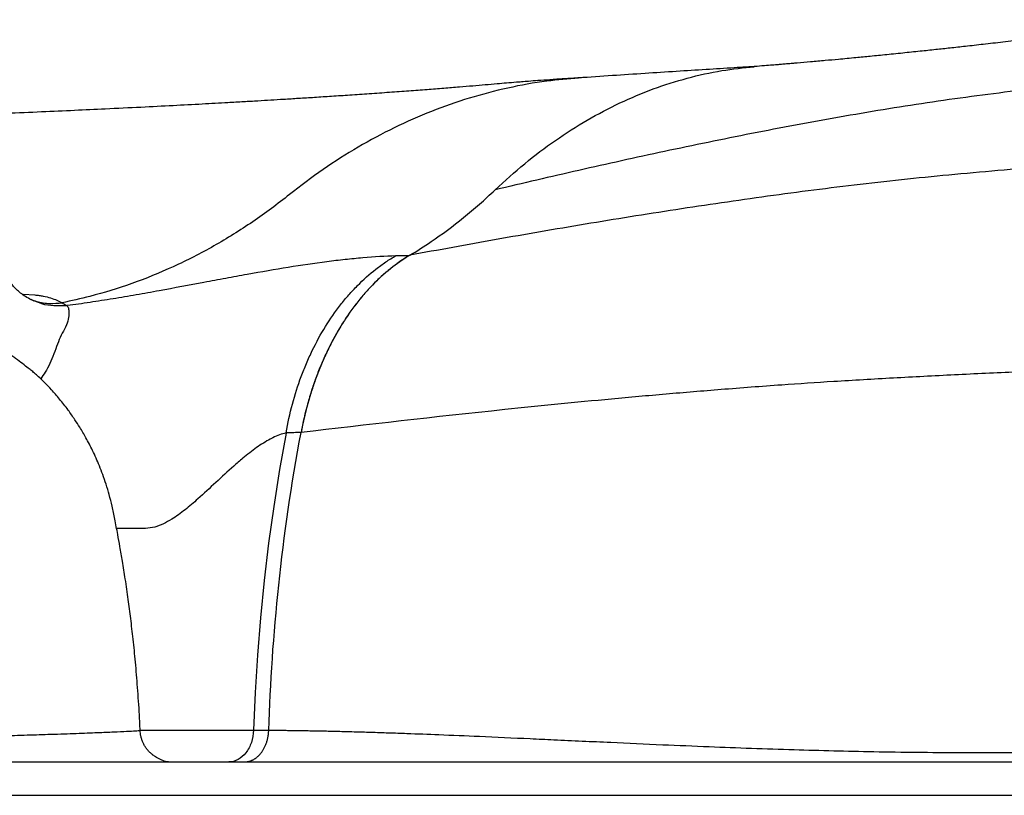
# Model space of a CAD drawing. Header units: millimetres. Extents: x 762 to 3564, y 267 to 3578.
# Tile 10 of 22: x 1844 to 2140, y 667 to 900. Entities that reach past the tile are written whole.
import ezdxf

# ---------------------------------------------------------------- set-up
doc = ezdxf.new("R2010")
doc.units = ezdxf.units.MM

msp = doc.modelspace()

# ---------------------------------------------------------------- linework, layer by layer
at = {"color": 7, "linetype": 'Continuous', "lineweight": 25}
for p, q in [((2012.93, 882.7), (2012.06, 882.61)), ((1961.35, 829.47), (1961.36, 829.48)), ((1928.73, 776.29), (1928.74, 776.33)), ((1880.28, 686.96), (1880.28, 686.96)), ((1754.8, 677.47), (2317.14, 677.47)), ((1723.46, 667.47), (2392.87, 667.47))]:
    msp.add_line(p, q, dxfattribs=at)
at = {"color": 1, "linetype": 'Continuous', "lineweight": 25, "flags": 128}
msp.add_lwpolyline([(1844.91, 817.87), (1845.32, 817.85), (1848.78, 817.6), (1848.78, 817.6), (1848.78, 817.6)], dxfattribs=at)
at = {"color": 7, "linetype": 'Continuous', "lineweight": 25, "flags": 128}
msp.add_lwpolyline([(1924.23, 776.14), (1922.28, 765.18), (1920.53, 754.16), (1918.99, 743.08), (1917.66, 731.94), (1916.55, 720.75), (1915.64, 709.53), (1914.95, 698.28), (1914.47, 687.01)], dxfattribs=at)
at = {"color": 7, "linetype": 'Continuous', "lineweight": 25}
for points, knots in [([(2196.25, 900.15), (2195.51, 900.07), (2192.81, 899.75), (2188.32, 899.21), (2182.99, 898.58), (2178.2, 898.01), (2174, 897.51), (2170.22, 897.06), (2166.58, 896.62), (2162.7, 896.16), (2158.31, 895.63), (2152.9, 894.99), (2146.77, 894.27), (2140.33, 893.52), (2134.35, 892.84), (2128.99, 892.23), (2124.19, 891.7), (2119.62, 891.21), (2115.02, 890.72), (2109.93, 890.19), (2104.65, 889.65), (2099.77, 889.16), (2094.94, 888.7), (2090.43, 888.28), (2085.9, 887.86), (2081.76, 887.49), (2078.48, 887.21), (2076.18, 887.02), (2074.76, 886.9), (2073.34, 886.78), (2071.84, 886.65), (2070.02, 886.5), (2067.62, 886.31), (2065.8, 886.16), (2064.78, 886.08)], [0, 0, 0, 0, 0.015109, 0.054764, 0.091423, 0.124139, 0.152902, 0.177763, 0.202377, 0.228731, 0.260128, 0.296549, 0.345777, 0.393569, 0.43767, 0.47805, 0.513978, 0.546729, 0.583479, 0.624216, 0.667117, 0.706839, 0.741998, 0.785373, 0.818284, 0.855334, 0.889765, 0.901791, 0.914028, 0.926159, 0.938174, 0.952588, 0.973208, 1, 1, 1, 1]), ([(1986.99, 849.11), (1989.92, 851.79), (1995.78, 857.14), (2005.04, 864.07), (2014.58, 870.17), (2024.4, 875.32), (2034.44, 879.54), (2044.65, 882.76), (2054.78, 885.04), (2061.52, 885.72), (2064.78, 886.05)], [0, 0, 0, 0, 0.125999, 0.252, 0.378002, 0.504005, 0.63001, 0.756016, 0.882023, 1, 1, 1, 1]), ([(2065.69, 886.16), (2063.38, 886.01), (2058.19, 885.69), (2050.07, 885.18), (2041.13, 884.61), (2031.75, 884.01), (2021.94, 883.36), (2015.41, 882.92), (2012.04, 882.69)], [0, 0, 0, 0, 0.122391, 0.274443, 0.438086, 0.61346, 0.800715, 1, 1, 1, 1]), ([(2012.36, 882.71), (2010.79, 882.61), (2007.7, 882.42), (2003.55, 882.14), (2000.02, 881.89), (1997.21, 881.68), (1995.08, 881.51), (1992.81, 881.33), (1990.26, 881.12), (1987.26, 880.86), (1983.91, 880.56), (1980.25, 880.25), (1976.1, 879.91), (1971.53, 879.55), (1966.49, 879.15), (1961.06, 878.74), (1955.28, 878.32), (1949.37, 877.91), (1943.56, 877.51), (1938.06, 877.14), (1932.91, 876.81), (1928.12, 876.51), (1923.74, 876.24), (1919.69, 875.99), (1915.68, 875.75), (1911.4, 875.5), (1905.86, 875.19), (1898.86, 874.8), (1890.18, 874.34), (1880.52, 873.85), (1870.62, 873.37), (1860.66, 872.91), (1850.75, 872.47), (1842.6, 872.12), (1837.62, 871.91), (1836.31, 871.86)], [0, 0, 0, 0, 0.022137, 0.043754, 0.062161, 0.077368, 0.089379, 0.098198, 0.116353, 0.136452, 0.162901, 0.191804, 0.22233, 0.256746, 0.29289, 0.330716, 0.370172, 0.410092, 0.447234, 0.481433, 0.512734, 0.541186, 0.566835, 0.589344, 0.610955, 0.634691, 0.660553, 0.701579, 0.746683, 0.795585, 0.847861, 0.891126, 0.936247, 0.983141, 1, 1, 1, 1]), ([(1961.36, 829.48), (1963.52, 830.77), (1968.98, 834.25), (1977.56, 840.61), (1983.87, 846.15), (1986.99, 849.11)], [0.29027172, 0.29027172, 0.29027172, 0.29027172, 0.2960863, 0.30513643, 0.31418656, 0.31418656, 0.31418656, 0.31418656]), ([(1925.26, 847.7), (1921.71, 844.85), (1914.34, 839.39), (1902.64, 832.1), (1890.44, 825.87), (1877.94, 820.8), (1866.74, 817.37), (1859.78, 815.79), (1857.01, 815.24)], [0.26287796, 0.26287796, 0.26287796, 0.26287796, 0.27192809, 0.28097822, 0.29002835, 0.29907848, 0.30812861, 0.31418656, 0.31418656, 0.31418656, 0.31418656]), ([(1858.55, 814.47), (1860.82, 814.77), (1863.11, 815.09), (1867.69, 815.78), (1869.99, 816.14), (1874.61, 816.89), (1876.93, 817.29), (1881.58, 818.1), (1883.88, 818.51), (1890.72, 819.76), (1895.19, 820.6), (1901.78, 821.83), (1903.96, 822.24), (1907.21, 822.84), (1908.29, 823.04), (1910.44, 823.43), (1911.51, 823.63), (1916.81, 824.58), (1920.91, 825.29), (1928.85, 826.57), (1932.7, 827.14), (1938.31, 827.86), (1940.14, 828.08), (1943.76, 828.48), (1945.54, 828.65), (1950.73, 829.09), (1954.04, 829.29), (1957.2, 829.38)], [0, 0, 0, 0, 0.0625, 0.0625, 0.125, 0.125, 0.1875, 0.1875, 0.25, 0.25, 0.375, 0.375, 0.4375, 0.4375, 0.46875, 0.46875, 0.5, 0.5, 0.625, 0.625, 0.75, 0.75, 0.8125, 0.8125, 0.875, 0.875, 1, 1, 1, 1]), ([(1924.24, 776.17), (1924.76, 779.13), (1925.4, 782.02), (1926.92, 787.65), (1927.79, 790.4), (1929.27, 794.41), (1929.8, 795.73), (1930.9, 798.33), (1931.49, 799.62), (1933.33, 803.41), (1934.65, 805.81), (1937.47, 810.38), (1938.98, 812.55), (1941.38, 815.62), (1942.2, 816.61), (1943.9, 818.54), (1944.77, 819.47), (1947.45, 822.18), (1949.31, 823.83), (1952.19, 826.08), (1953.17, 826.79), (1954.67, 827.81), (1955.17, 828.13), (1956.18, 828.77), (1956.7, 829.08), (1957.2, 829.38)], [0, 0, 0, 0, 0.125, 0.125, 0.25, 0.25, 0.3125, 0.3125, 0.375, 0.375, 0.5, 0.5, 0.625, 0.625, 0.6875, 0.6875, 0.75, 0.75, 0.875, 0.875, 0.9375, 0.9375, 0.96875, 0.96875, 1, 1, 1, 1]), ([(1961.31, 829.45), (1961.12, 829.33), (1960.72, 829.09), (1960.14, 828.73), (1959.56, 828.35), (1958.99, 827.97), (1958.41, 827.57), (1957.84, 827.17), (1957.27, 826.76), (1956.71, 826.33), (1956.15, 825.9), (1954.84, 824.87), (1952.81, 823.14), (1950.15, 820.57), (1947.59, 817.78), (1945.14, 814.78), (1942.82, 811.59), (1940.63, 808.21), (1938.58, 804.66), (1936.68, 800.96), (1934.93, 797.11), (1933.35, 793.14), (1931.93, 789.06), (1930.93, 785.72), (1930.25, 783.18), (1929.83, 781.48), (1929.44, 779.78), (1929.07, 778.06), (1928.85, 776.91), (1928.74, 776.33)], [0, 0, 0, 0, 0.012393, 0.024783, 0.037173, 0.049564, 0.061957, 0.074354, 0.086757, 0.099167, 0.111585, 0.124014, 0.186661, 0.249195, 0.311969, 0.374871, 0.437866, 0.500749, 0.563579, 0.626534, 0.689292, 0.751937, 0.81424, 0.876667, 0.901375, 0.92605, 0.950704, 0.97535, 1, 1, 1, 1]), ([(1961.31, 829.45), (1959.32, 828.25), (1957.4, 826.91), (1953.68, 823.94), (1951.89, 822.31), (1949.29, 819.64), (1948.45, 818.72), (1946.78, 816.8), (1945.97, 815.8), (1943.58, 812.7), (1942.09, 810.53), (1939.29, 805.97), (1937.98, 803.58), (1936.17, 799.84), (1935.59, 798.57), (1934.48, 795.98), (1933.94, 794.65), (1932.43, 790.6), (1931.53, 787.83), (1929.96, 782.18), (1929.29, 779.28), (1928.74, 776.33)], [0, 0, 0, 0, 0.125, 0.125, 0.25, 0.25, 0.3125, 0.3125, 0.375, 0.375, 0.5, 0.5, 0.625, 0.625, 0.6875, 0.6875, 0.75, 0.75, 0.875, 0.875, 1, 1, 1, 1]), ([(1957.2, 829.38), (1957.99, 829.39), (1958.79, 829.41), (1959.58, 829.43), (1960.17, 829.45), (1960.76, 829.46), (1961.35, 829.47), (1961.35, 829.47), (1961.35, 829.47), (1961.35, 829.47)], [0, 0, 0, 0, 0.003573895, 0.003573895, 0.003573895, 0.006212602, 0.006212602, 0.006212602, 0.006212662, 0.006212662, 0.006212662, 0.006212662]), ([(1848.67, 815.75), (1848.07, 816.01), (1846.83, 816.55), (1845.22, 817.59), (1843.87, 818.67), (1842.83, 819.69), (1842.16, 820.47), (1841.9, 820.84), (1841.81, 820.96)], [0, 0, 0, 0, 0.181631, 0.375267, 0.563015, 0.738744, 0.912416, 1, 1, 1, 1]), ([(1848.78, 817.6), (1849.01, 817.57), (1849.23, 817.55), (1849.67, 817.5), (1849.89, 817.47), (1850.53, 817.38), (1850.94, 817.31), (1852.13, 817.07), (1852.87, 816.89), (1854.24, 816.47), (1854.87, 816.24), (1855.74, 815.88), (1856.01, 815.75), (1856.4, 815.56), (1856.53, 815.5), (1856.78, 815.37), (1856.9, 815.3), (1857.02, 815.24)], [0, 0, 0, 0, 0.0625, 0.0625, 0.125, 0.125, 0.25, 0.25, 0.5, 0.5, 0.75, 0.75, 0.875, 0.875, 0.9375, 0.9375, 1, 1, 1, 1]), ([(1880.43, 686.97), (1880.36, 688.5), (1880.17, 692.79), (1879.7, 699.62), (1879.07, 707.2), (1878.37, 714.1), (1877.64, 720.35), (1876.86, 726.37), (1876.03, 732.1), (1875.19, 737.4), (1874.42, 741.86), (1873.66, 746.07), (1872.88, 750.12), (1872.09, 754.1), (1871.2, 757.59), (1870.25, 760.75), (1869.25, 763.63), (1867.94, 767.02), (1866.29, 770.73), (1864.3, 774.55), (1862.51, 777.6), (1860.73, 780.36), (1858.73, 783.23), (1856.27, 786.36), (1853.8, 789.19), (1851.79, 791.28), (1850.22, 792.8), (1848.95, 793.95), (1847.94, 794.78), (1846.86, 795.62), (1845.32, 796.81), (1843.53, 798.14), (1841.96, 799.28), (1840.31, 800.43), (1838.52, 801.65), (1837.26, 802.42), (1836.84, 802.68)], [0, 0, 0, 0, 0.032172, 0.089753, 0.143065, 0.191228, 0.234869, 0.274846, 0.318256, 0.356021, 0.3871, 0.413218, 0.446298, 0.474269, 0.499743, 0.523253, 0.545054, 0.565327, 0.601844, 0.633502, 0.660491, 0.679831, 0.70557, 0.735854, 0.764767, 0.793672, 0.81643, 0.84079, 0.86724, 0.893098, 0.921924, 0.945659, 0.956405, 0.966908, 0.988822, 1, 1, 1, 1]), ([(2220.89, 798.01), (2218.82, 797.9), (2211.32, 797.53), (2197.92, 796.89), (2174.51, 795.84), (2149.78, 794.77), (2124.85, 793.59), (2106.44, 792.64), (2089.05, 791.64), (2071.94, 790.5), (2055.3, 789.24), (2038.25, 787.82), (2016.48, 785.86), (1979.04, 782.15), (1948.34, 778.63), (1928.73, 776.29)], [0.4566143, 0.4566143, 0.4566143, 0.4566143, 0.46875, 0.5, 0.53125, 0.59375, 0.625, 0.65625, 0.6875, 0.7159861, 0.75, 0.78125, 0.8125, 0.875, 1, 1, 1, 1]), ([(1919.03, 687.01), (1919.49, 701.09), (1920.46, 715.63), (1923.62, 745.46), (1925.82, 760.75), (1928.73, 776.29)], [0, 0, 0, 0, 0.5, 0.5, 1, 1, 1, 1]), ([(1928.74, 776.33), (1928, 776.3), (1927.26, 776.27), (1926.52, 776.25), (1925.76, 776.22), (1925, 776.19), (1924.24, 776.17), (1924.24, 776.17), (1924.24, 776.17), (1924.24, 776.17)], [0, 0, 0, 0, 0.003259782, 0.003259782, 0.003259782, 0.006627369, 0.006627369, 0.006627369, 0.006627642, 0.006627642, 0.006627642, 0.006627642]), ([(1888.91, 677.47), (1888.77, 677.48), (1888.49, 677.51), (1887.75, 677.72), (1886.89, 678.04), (1886, 678.46), (1885.2, 678.91), (1884.39, 679.45), (1883.63, 680.07), (1882.98, 680.7), (1882.5, 681.28), (1882.19, 681.69), (1881.9, 682.12), (1881.54, 682.73), (1881.18, 683.5), (1880.87, 684.37), (1880.56, 685.58), (1880.49, 686.4), (1880.45, 686.96)], [0, 0, 0, 0, 0.176332, 0.344179, 0.495659, 0.593865, 0.675312, 0.737819, 0.78299, 0.813848, 0.825255, 0.834939, 0.843851, 0.852927, 0.873858, 0.899928, 0.930616, 1, 1, 1, 1]), ([(1914.48, 687.01), (1914.43, 685.74), (1914.21, 684.48), (1913.43, 682.17), (1912.88, 681.12), (1911.51, 679.36), (1910.71, 678.66), (1908.96, 677.71), (1908.02, 677.47), (1907.08, 677.47)], [0, 0, 0, 0, 0.25, 0.25, 0.5, 0.5, 0.75, 0.75, 1, 1, 1, 1]), ([(1911.72, 677.47), (1911.8, 677.47), (1911.96, 677.47), (1912.2, 677.49), (1912.44, 677.52), (1912.69, 677.56), (1912.94, 677.61), (1913.2, 677.67), (1913.46, 677.75), (1913.72, 677.85), (1913.98, 677.96), (1914.25, 678.08), (1914.52, 678.22), (1914.78, 678.38), (1915.05, 678.55), (1915.31, 678.75), (1915.57, 678.96), (1915.83, 679.19), (1916.09, 679.44), (1916.34, 679.7), (1916.59, 679.99), (1916.83, 680.29), (1917.06, 680.62), (1917.29, 680.96), (1917.51, 681.33), (1917.71, 681.71), (1917.91, 682.11), (1918.1, 682.53), (1918.27, 682.97), (1918.42, 683.42), (1918.56, 683.89), (1918.69, 684.38), (1918.8, 684.88), (1918.89, 685.4), (1918.96, 685.93), (1919.01, 686.46), (1919.02, 686.83), (1919.03, 687.01)], [0, 0, 0, 0, 0.0210918, 0.0426235, 0.0645953, 0.0870071, 0.1098589, 0.1331506, 0.1568824, 0.1810542, 0.2056659, 0.2307177, 0.2562094, 0.2821411, 0.3085128, 0.3353245, 0.3625762, 0.3902678, 0.4183994, 0.446971, 0.4759826, 0.5054341, 0.5353255, 0.565657, 0.5964283, 0.6276397, 0.6592909, 0.6913822, 0.7239133, 0.7568844, 0.7902954, 0.8241464, 0.8584373, 0.8931681, 0.9283388, 0.9639494, 1, 1, 1, 1]), ([(1919.03, 687.01), (1919.64, 687.01), (1920.88, 687), (1922.77, 686.98), (1924.72, 686.96), (1926.71, 686.93), (1928.76, 686.9), (1930.86, 686.87), (1933.02, 686.83), (1935.24, 686.78), (1937.5, 686.74), (1939.83, 686.68), (1942.21, 686.62), (1944.65, 686.55), (1947.15, 686.48), (1949.71, 686.41), (1952.33, 686.32), (1955.01, 686.24), (1957.75, 686.14), (1962.75, 685.96), (1970.87, 685.65), (1983.15, 685.13), (1994.7, 684.61), (2007.83, 684), (2021.04, 683.39), (2036.63, 682.68), (2054.89, 681.91), (2075.92, 681.16), (2096.83, 680.62), (2113.44, 680.38), (2123.59, 680.31), (2132.31, 680.3), (2141.06, 680.3), (2149.64, 680.3), (2158.81, 680.31), (2169.25, 680.31), (2185.79, 680.31), (2200.37, 680.31), (2210.79, 680.31), (2215.2, 680.31), (2219.63, 680.31), (2224.09, 680.31), (2228.6, 680.31), (2233.14, 680.31), (2237.73, 680.31), (2242.37, 680.31), (2247.06, 680.31), (2251.8, 680.31), (2256.59, 680.32), (2261.42, 680.32), (2266.3, 680.32), (2271.23, 680.32), (2276.2, 680.32), (2281.23, 680.32), (2286.3, 680.32), (2291.43, 680.32), (2296.6, 680.32), (2301.82, 680.32), (2307.1, 680.32), (2312.43, 680.32), (2316, 680.32), (2317.79, 680.32)], [0, 0, 0, 0, 0.005765, 0.011672, 0.017721, 0.023912, 0.030245, 0.03672, 0.043338, 0.050098, 0.057001, 0.064047, 0.071236, 0.078568, 0.086044, 0.093664, 0.101429, 0.109339, 0.117394, 0.125595, 0.153314, 0.187991, 0.230648, 0.250241, 0.296567, 0.338083, 0.374632, 0.439774, 0.499432, 0.531349, 0.562212, 0.573384, 0.594523, 0.625281, 0.634687, 0.6597, 0.699103, 0.750649, 0.760707, 0.770782, 0.780893, 0.791057, 0.801285, 0.811587, 0.821972, 0.832447, 0.843011, 0.853663, 0.864399, 0.875218, 0.88612, 0.897108, 0.908181, 0.919341, 0.93059, 0.941929, 0.953359, 0.96488, 0.976493, 0.9882, 1, 1, 1, 1])]:
    msp.add_open_spline(points, degree=3, knots=knots, dxfattribs=at)
at = {"color": 1, "linetype": 'Continuous', "lineweight": 25}
for points, knots in [([(2322.78, 897.26), (2318.31, 896.68), (2307.44, 895.25), (2290.23, 893.15), (2272.42, 891.11), (2255.73, 889.33), (2239.93, 887.81), (2223.49, 886.35), (2206.34, 884.89), (2188.66, 883.37), (2167.52, 881.43), (2143.52, 878.94), (2116.77, 875.36), (2090.28, 871), (2063.96, 866.07), (2037.83, 860.68), (2012.04, 854.99), (1995.32, 851.07), (1986.99, 849.11)], [0, 0, 0, 0, 0.036964, 0.089822, 0.143754, 0.187103, 0.232225, 0.280209, 0.330909, 0.383879, 0.438253, 0.521648, 0.60236, 0.681979, 0.761767, 0.84154, 0.921028, 1, 1, 1, 1]), ([(2012.06, 882.61), (2008.87, 882.37), (2001.75, 881.81), (1990.78, 879.79), (1979.2, 876.78), (1967.81, 872.79), (1956.66, 867.89), (1945.82, 862.06), (1935.28, 855.42), (1928.6, 850.27), (1925.26, 847.7)], [0, 0, 0, 0, 0.103535, 0.231598, 0.359662, 0.487727, 0.615793, 0.74386, 0.871929, 1, 1, 1, 1]), ([(2293.2, 867.68), (2290.02, 867.35), (2279.89, 866.3), (2265.17, 864.89), (2248.87, 863.41), (2234.44, 862.18), (2219.49, 861.02), (2203.93, 859.87), (2187.82, 858.71), (2171.31, 857.52), (2150.24, 855.93), (2125.31, 853.86), (2096.76, 850.86), (2068.78, 847.25), (2041.2, 843.22), (2013.98, 838.84), (1987.24, 834.23), (1969.97, 831.06), (1961.36, 829.48)], [0, 0, 0, 0, 0.026437, 0.084285, 0.124119, 0.16515, 0.208381, 0.253982, 0.301751, 0.351243, 0.401796, 0.492078, 0.578962, 0.663866, 0.748495, 0.832802, 0.916662, 1, 1, 1, 1]), ([(1847.61, 816.28), (1848.21, 816.04), (1850.02, 815.31), (1853.24, 814.91), (1855.79, 815.13), (1857.02, 815.24)], [0, 0, 0, 0, 0.200584, 0.612812, 1, 1, 1, 1]), ([(1848.7, 815.83), (1849.42, 815.53), (1852.46, 814.22), (1855.83, 814.35), (1858.4, 814.45)], [0, 0, 0, 0, 0.235793, 1, 1, 1, 1]), ([(1858.4, 814.45), (1858.59, 814.22), (1858.96, 813.74), (1859.12, 812.28), (1858.99, 810.31), (1858.13, 807.98), (1856.69, 805.49), (1855.21, 801.83), (1853.86, 797.85), (1851.93, 794.33), (1851.05, 793.04), (1850.62, 792.4)], [0, 0, 0, 0, 0.093738, 0.187693, 0.281492, 0.379962, 0.478689, 0.577345, 0.790351, 0.897321, 1, 1, 1, 1]), ([(1924.23, 776.14), (1923.6, 775.99), (1922.31, 775.7), (1920.67, 774.98), (1918.36, 773.78), (1915.32, 771.82), (1911.68, 768.96), (1907.59, 765.44), (1903.11, 761.29), (1898.32, 756.83), (1893.93, 753.08), (1890.47, 750.55), (1887.39, 748.85), (1884.73, 747.81), (1881.69, 747.43), (1878.57, 747.57), (1875.83, 747.53), (1874.07, 747.54), (1873.51, 747.54), (1873.37, 747.53)], [0, 0, 0, 0, 0.037135, 0.075523, 0.089455, 0.162235, 0.23802, 0.289479, 0.392276, 0.496609, 0.569407, 0.643328, 0.687981, 0.733678, 0.782935, 0.847903, 0.914727, 0.979681, 1, 1, 1, 1]), ([(1750.46, 683.21), (1756.05, 683.32), (1767.21, 683.55), (1782.76, 683.89), (1797.35, 684.24), (1809.96, 684.55), (1820.83, 684.83), (1830.17, 685.09), (1838.79, 685.34), (1846.67, 685.57), (1854.32, 685.81), (1861.45, 686.06), (1867.77, 686.3), (1872.66, 686.51), (1876.58, 686.68), (1879.14, 686.83), (1880.41, 686.92), (1880.31, 686.95), (1880.28, 686.96)], [0, 0, 0, 0, 0.0694119, 0.1386953, 0.2076081, 0.2763342, 0.3313015, 0.3863565, 0.441599, 0.4971269, 0.5526621, 0.6216268, 0.6903033, 0.7589041, 0.8276115, 0.8965933, 0.9660166, 1, 1, 1, 1]), ([(1880.41, 687.01), (1880.41, 687.01), (1880.74, 687.01), (1881.81, 687.01), (1883.62, 687.01), (1885.86, 687.01), (1888.4, 687.01), (1891.22, 687.01), (1894.22, 687.01), (1897.36, 687.01), (1900.53, 687.01), (1903.68, 687.01), (1906.73, 687.01), (1909.59, 687.01), (1912.24, 687.01), (1913.73, 687.01), (1914.47, 687.01)], [0, 0, 0, 0, 0.00113, 0.077966, 0.154802, 0.231638, 0.308474, 0.385311, 0.462147, 0.538983, 0.615819, 0.692655, 0.769491, 0.846328, 0.923164, 1, 1, 1, 1])]:
    msp.add_open_spline(points, degree=3, knots=knots, dxfattribs=at)
at = {"color": 7, "linetype": 'Continuous', "lineweight": 25}
for points in [[(1961.35, 829.47), (1961.34, 829.47), (1961.32, 829.46), (1961.31, 829.45)], [(1857.01, 815.24), (1857.45, 814.95), (1857.91, 814.69), (1858.4, 814.45)], [(1924.24, 776.17), (1924.23, 776.16), (1924.23, 776.15), (1924.23, 776.14)], [(1914.47, 687.01), (1915.99, 687.01), (1917.51, 687.01), (1919.03, 687.01)]]:
    msp.add_open_spline(points, degree=3, dxfattribs=at)

doc.saveas('drawing.dxf')
